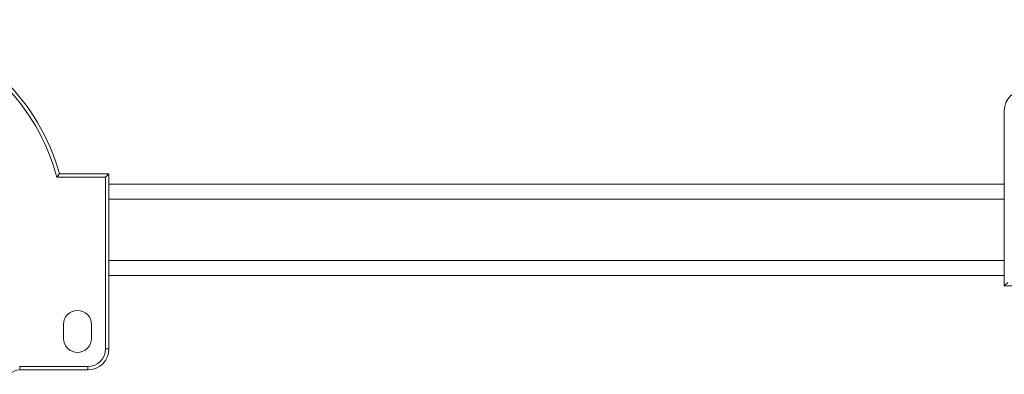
# Model space of a CAD drawing. Header units: millimetres. Extents: x -456 to 1924, y -71 to 431.
# Tile 7 of 45: x -63 to 78, y -60 to -9. Entities that reach past the tile are written whole.
import ezdxf

# ---------------------------------------------------------------- set-up
doc = ezdxf.new("R2010")
doc.units = ezdxf.units.MM

# ---------------------------------------------------------------- blocks, each defined once
blk = doc.blocks.new('Drawing View3')
at = {"color": 7, "linetype": 'Continuous', "lineweight": 18}
for p, q in [((260.41, 23.5), (260.41, -1.5)), ((125.32, 14.5), (132.41, 14.5)), ((131.91, 14), (132.41, 14.5)), ((132.41, -10.5), (132.41, 14.5)), ((124.94, 14), (131.91, 14)), ((131.91, -10.5), (131.91, 14)), ((260.41, 13), (132.41, 13)), ((260.41, 10.88), (132.41, 10.88)), ((260.41, 2.12), (132.41, 2.12)), ((132.41, 0), (260.41, 0)), ((260.91, -1), (260.41, -1.5)), ((267.5, -1.5), (260.41, -1.5)), ((125.91, -9), (125.91, -7)), ((129.91, -7), (129.91, -9)), ((131.91, -10.5), (132.41, -10.5)), ((119.65, -13), (129.41, -13)), ((119.65, -13), (119.65, -13.5)), ((119.65, -13.5), (129.41, -13.5)), ((129.41, -13), (129.41, -13.5))]:
    blk.add_line(p, q, dxfattribs=at)
for centre, radius, start, end in [((96.41, 6.5), 30, 15.466, 136.5675), ((96.41, 6.5), 29.5, 14.7284, 136.5675), ((263.41, 23.5), 3, 90, 180), ((127.91, -7), 2, 0, 180), ((127.91, -9), 2, 180, 0), ((129.41, -10.5), 2.5, 270, 0), ((129.41, -10.5), 3, 270, 0), ((119.65, -15.5), 2, 90, 136.5675)]:
    blk.add_arc(centre, radius, start, end, dxfattribs=at)
blk.add_open_spline([(124.94, 14), (125.01, 14.09), (125.14, 14.26), (125.27, 14.43), (125.32, 14.5)], degree=3, knots=[0, 0, 0, 0, 0.558361, 1, 1, 1, 1], dxfattribs=at)

msp = doc.modelspace()

# ---------------------------------------------------------------- block references
at = {"color": 7, "linetype": 'Continuous', "lineweight": 18}
msp.add_blockref('Drawing View3', (-182.7, -45.61), dxfattribs=at)

doc.saveas('drawing.dxf')
